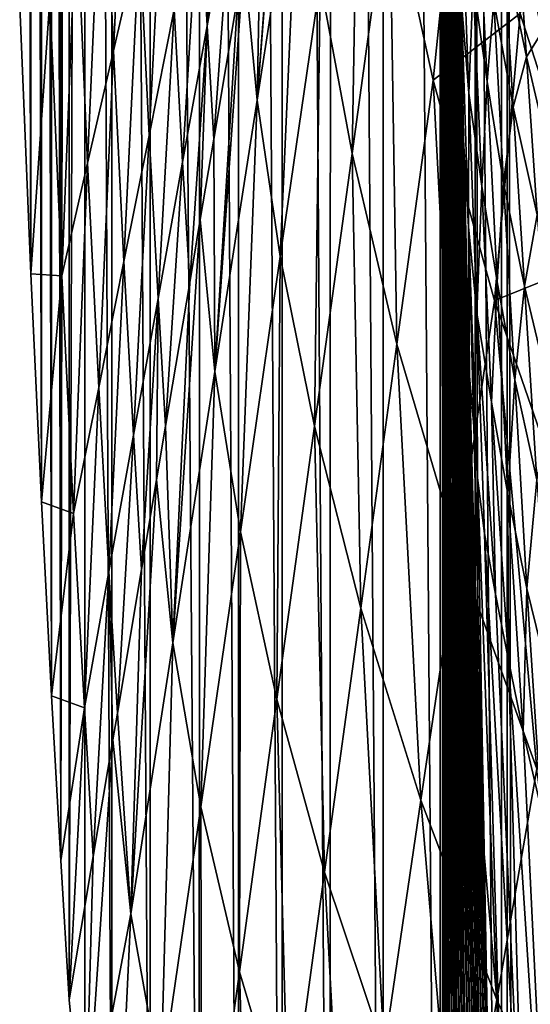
# Model space of a CAD drawing. Header units: metres. Extents: x -23 to 23, y -159 to 23.
# Tile 33 of 89: x -23.35 to -20.8, y -12.83 to -7.91. Entities that reach past the tile are written whole.
import ezdxf

# ---------------------------------------------------------------- set-up
doc = ezdxf.new("R2010")
doc.units = ezdxf.units.M
doc.layers.add('solid_509541_140_SW0001', color=7, linetype='CONTINUOUS')

msp = doc.modelspace()

# ---------------------------------------------------------------- linework, layer by layer
at = {"layer": 'solid_509541_140_SW0001'}
for points in [[(-20.612789, 19.118853), (-20.620865, -19.109192), (-20.939508, 18.702385)], [(-20.939508, 18.702385), (-20.947172, -18.692133), (-21.245258, 18.271725)], [(-20.939508, 18.702385), (-20.620865, -19.109192), (-20.947172, -18.692133)], [(-21.245258, 18.271725), (-21.253025, -18.259867), (-21.529316, 17.827959)], [(-21.245258, 18.271725), (-20.947172, -18.692133), (-21.253025, -18.259867)], [(-21.529316, 17.827959), (-21.538172, -17.812635), (-21.791943, 17.370161)], [(-21.529316, 17.827959), (-21.253025, -18.259867), (-21.538172, -17.812635)], [(-21.791943, 17.370161), (-21.801254, -17.352678), (-22.033232, 16.898043)], [(-21.791943, 17.370161), (-21.538172, -17.812635), (-21.801254, -17.352678)], [(-22.033232, 16.898043), (-22.042055, -16.880318), (-22.251722, 16.414307)], [(-22.033232, 16.898043), (-21.801254, -17.352678), (-22.042055, -16.880318)], [(-22.251722, 16.414307), (-22.259539, -16.397614), (-22.447269, 15.919345)], [(-22.251722, 16.414307), (-22.042055, -16.880318), (-22.259539, -16.397614)], [(-22.447269, 15.919345), (-22.453609, -15.904778), (-22.694496, 15.166884)], [(-22.447269, 15.919345), (-22.259539, -16.397614), (-22.453609, -15.904778)], [(-22.694496, 15.166884), (-22.699368, -15.150041), (-22.886627, 14.399857)], [(-22.694496, 15.166884), (-22.453609, -15.904778), (-22.699368, -15.150041)], [(-22.886627, 14.399857), (-22.88994, -14.379676), (-23.022993, 13.614434)], [(-22.886627, 14.399857), (-22.699368, -15.150041), (-22.88994, -14.379676)], [(-23.022993, 13.614434), (-23.024496, -13.5973), (-23.102457, -12.805938)], [(-23.022993, 13.614434), (-23.102457, -12.805938), (-23.102457, 12.805936)], [(-23.022993, 13.614434), (-22.88994, -14.379676), (-23.024496, -13.5973)], [(-23.144541, -12.109043), (-23.102457, 12.805936), (-23.102457, -12.805938)], [(-23.143948, 12.113911), (-23.102457, 12.805936), (-23.144541, -12.109043)], [(-23.143948, 12.113911), (-23.144541, -12.109043), (-23.189692, 11.302088)], [(-23.189692, 11.302088), (-23.19108, -11.28614), (-23.239666, 10.349774)], [(-23.189692, 11.302088), (-23.144541, -12.109043), (-23.19108, -11.28614)], [(-23.239666, 10.349774), (-23.241535, -10.316863), (-23.292929, 9.233276)], [(-23.239666, 10.349774), (-23.19108, -11.28614), (-23.241535, -10.316863)], [(-23.292929, 9.233276), (-23.29492, -9.177348), (-23.347771, 7.926296)], [(-23.292929, 9.233276), (-23.241535, -10.316863), (-23.29492, -9.177348)], [(-23.347771, 7.926296), (-23.29492, -9.177348), (-23.349669, -7.840632)], [(-21.181393, -149, 146.758835), (-21.177956, 0.000171, 146.771347), (-21.215351, -0.000093, 146.515594)], [(-21.181393, -149, 146.758835), (-21.177954, -149, 146.771347), (-21.177956, 0.000171, 146.771347)], [(-21.081358, -149, 147.000244), (-21.076256, 0.00016, 147.008972), (-21.177956, 0.000171, 146.771347)], [(-21.177954, -149, 146.771347), (-21.081358, -149, 147.000244), (-21.177956, 0.000171, 146.771347)], [(-21.081358, -149, 147.000244), (-21.076254, -149, 147.008972), (-21.076256, 0.00016, 147.008972)], [(-20.922199, -149, 147.207489), (-20.917048, 0.00006, 147.212601), (-21.076256, 0.00016, 147.008972)], [(-21.076254, -149, 147.008972), (-20.922199, -149, 147.207489), (-21.076256, 0.00016, 147.008972)], [(-20.922199, -149, 147.207489), (-20.917046, -149, 147.212601), (-20.917048, 0.00006, 147.212601)], [(-20.710964, -149, 147.368607), (-20.710966, -0.000071, 147.368607), (-20.917048, 0.00006, 147.212601)], [(-20.917046, -149, 147.212601), (-20.710964, -149, 147.368607), (-20.917048, 0.00006, 147.212601)], [(-21.244877, -7.834978, 144.621994), (-21.242521, -8.593642, 144.773102), (-21.215351, -0.000093, 146.515594)], [(-21.242521, -8.593642, 144.773102), (-21.241053, -9.357649, 144.867249), (-21.215351, -0.000093, 146.515594)], [(-21.241053, -9.357649, 144.867249), (-21.240475, -10.122117, 144.904373), (-21.215351, -0.000093, 146.515594)], [(-21.240475, -10.122117, 144.904373), (-21.237654, -22.787951, 145.085297), (-21.215351, -0.000093, 146.515594)], [(-21.237654, -22.787951, 145.085297), (-21.237419, -23.85891, 145.100296), (-21.215351, -0.000093, 146.515594)], [(-21.237419, -23.85891, 145.100296), (-21.234896, -35.425339, 145.2621), (-21.215351, -0.000093, 146.515594)], [(-21.234896, -35.425339, 145.2621), (-21.234728, -36.462078, 145.272888), (-21.215351, -0.000093, 146.515594)], [(-21.234728, -36.462078, 145.272888), (-21.233744, -48, 145.336044), (-21.215351, -0.000093, 146.515594)], [(-21.233744, -48, 145.336044), (-21.215351, -74.500053, 146.515594), (-21.215351, -0.000093, 146.515594)], [(-21.181393, -149, 146.758835), (-21.215351, -0.000093, 146.515594), (-21.215351, -74.500053, 146.515594)], [(-22.012308, -6.304385, 83.107414), (-22.020418, -6.352753, 82.489128), (-22.165165, -8.310262, 66.482605)], [(-21.954952, -6.955066, 83.107414), (-22.012308, -6.304385, 83.107414), (-22.165165, -8.310262, 66.482605)], [(-21.651768, -6.339116, 99.732216), (-21.850414, -7.714719, 83.107414), (-21.691343, -8.576191, 83.107414)], [(-21.503986, -7.213265, 99.732216), (-21.651768, -6.339116, 99.732216), (-21.691343, -8.576191, 83.107414)], [(-22.800976, -6.363258, 36.65675), (-22.933865, -6.843958, 27.490273), (-22.881493, -8.063038, 27.490273)], [(-22.752304, -7.500872, 36.65675), (-22.800976, -6.363258, 36.65675), (-22.881493, -8.063038, 27.490273)], [(-22.020418, -6.352753, 82.489128), (-22.140657, -7.069853, 73.322655), (-22.165165, -8.310262, 66.482605)], [(-22.326977, -6.596784, 64.156181), (-22.452608, -7.226396, 54.9897), (-22.414167, -7.938337, 54.9897)], [(-22.291618, -7.25677, 64.156181), (-22.326977, -6.596784, 64.156181), (-22.414167, -7.938337, 54.9897)], [(-21.135736, -6.756338, 116.357018), (-21.503986, -7.213265, 99.732216), (-21.286087, -8.209659, 99.732216)], [(-20.85145, -7.876905, 116.357018), (-21.135736, -6.756338, 116.357018), (-21.286087, -8.209659, 99.732216)], [(-22.933865, -6.843958, 27.490273), (-23.066753, -7.324657, 18.323795), (-23.010679, -8.625204, 18.323795)], [(-22.881493, -8.063038, 27.490273), (-22.933865, -6.843958, 27.490273), (-23.010679, -8.625204, 18.323795)], [(-22.623117, -6.938706, 45.823227), (-22.752304, -7.500872, 36.65675), (-22.703869, -8.48562, 36.65675)], [(-22.578238, -7.856008, 45.823227), (-22.623117, -6.938706, 45.823227), (-22.703869, -8.48562, 36.65675)], [(-21.954952, -6.955066, 83.107414), (-22.165165, -8.310262, 66.482605), (-22.049059, -9.090322, 66.482605)], [(-21.850414, -7.714719, 83.107414), (-21.954952, -6.955066, 83.107414), (-22.049059, -9.090322, 66.482605)], [(-22.140657, -7.069853, 73.322655), (-22.230381, -7.604956, 66.482605), (-22.165165, -8.310262, 66.482605)], [(-22.452608, -7.226396, 54.9897), (-22.578238, -7.856008, 45.823227), (-22.536716, -8.619905, 45.823227)], [(-22.414167, -7.938337, 54.9897), (-22.452608, -7.226396, 54.9897), (-22.536716, -8.619905, 45.823227)], [(-21.503986, -7.213265, 99.732216), (-21.691343, -8.576191, 83.107414), (-21.466814, -9.52911, 83.107414)], [(-21.286087, -8.209659, 99.732216), (-21.503986, -7.213265, 99.732216), (-21.466814, -9.52911, 83.107414)], [(-21.161861, -8.394575, 143.06427), (-21.187641, -7.243496, 142.905045), (-21.184944, -7.219144, 142.767258)], [(-21.15764, -8.373917, 142.924149), (-21.184944, -7.219144, 142.767258), (-21.182093, -7.209016, 142.631241)], [(-21.15764, -8.373917, 142.924149), (-21.161861, -8.394575, 143.06427), (-21.184944, -7.219144, 142.767258)], [(-21.153069, -8.371845, 142.787399), (-21.182093, -7.209016, 142.631241), (-21.178843, -7.216138, 142.498459)], [(-21.153069, -8.371845, 142.787399), (-21.15764, -8.373917, 142.924149), (-21.182093, -7.209016, 142.631241)], [(-21.147844, -8.391759, 142.655685), (-21.178843, -7.216138, 142.498459), (-21.174917, -7.243444, 142.370316)], [(-21.147844, -8.391759, 142.655685), (-21.153069, -8.371845, 142.787399), (-21.178843, -7.216138, 142.498459)], [(-22.291618, -7.25677, 64.156181), (-22.414167, -7.938337, 54.9897), (-22.381138, -8.504054, 54.9897)], [(-22.291618, -7.25677, 64.156181), (-22.381138, -8.504054, 54.9897), (-22.260897, -7.786954, 64.156181)], [(-21.170237, -8.478024, 143.348312), (-21.193243, -7.323481, 143.181091), (-21.190367, -7.279191, 143.043365)], [(-21.165998, -8.430366, 143.206131), (-21.190367, -7.279191, 143.043365), (-21.187641, -7.243496, 142.905045)], [(-21.165998, -8.430366, 143.206131), (-21.170237, -8.478024, 143.348312), (-21.190367, -7.279191, 143.043365)], [(-21.161861, -8.394575, 143.06427), (-21.165998, -8.430366, 143.206131), (-21.187641, -7.243496, 142.905045)], [(-21.141672, -8.436599, 142.530518), (-21.174917, -7.243444, 142.370316), (-21.170059, -7.293441, 142.248108)], [(-21.141672, -8.436599, 142.530518), (-21.147844, -8.391759, 142.655685), (-21.174917, -7.243444, 142.370316)], [(-21.146978, -7.236131, 140.388031), (-21.108751, -8.274006, 140.840897), (-21.144403, -7.82357, 141.496567)], [(-21.146978, -7.236131, 140.388031), (-21.086683, -7.720901, 139.722443), (-21.108751, -8.274006, 140.840897)], [(-20.692673, -7.273394, 126.534317), (-20.85145, -7.876905, 116.357018), (-20.459435, -9.101218, 116.357018)], [(-23.066753, -7.324657, 18.323795), (-23.199642, -7.805357, 9.157319), (-23.139866, -9.187371, 9.157319)], [(-23.010679, -8.625204, 18.323795), (-23.066753, -7.324657, 18.323795), (-23.139866, -9.187371, 9.157319)], [(-21.174694, -8.534423, 143.489594), (-21.19635, -7.373662, 143.317276), (-21.193243, -7.323481, 143.181091)], [(-21.170237, -8.478024, 143.348312), (-21.174694, -8.534423, 143.489594), (-21.193243, -7.323481, 143.181091)], [(-21.141672, -8.436599, 142.530518), (-21.170059, -7.293441, 142.248108), (-21.164118, -7.366342, 142.132217)], [(-21.061619, -7.29484, 138.444946), (-21.01688, -8.216647, 139.053116), (-21.086683, -7.720901, 139.722443)], [(-21.061619, -7.29484, 138.444946), (-20.984331, -7.815403, 137.764526), (-21.01688, -8.216647, 139.053116)], [(-21.179447, -8.596466, 143.628906), (-21.199738, -7.426985, 143.451141), (-21.19635, -7.373662, 143.317276)], [(-21.174694, -8.534423, 143.489594), (-21.179447, -8.596466, 143.628906), (-21.19635, -7.373662, 143.317276)], [(-21.136816, -8.412479, 142.39566), (-21.141672, -8.436599, 142.530518), (-21.164118, -7.366342, 142.132217)], [(-21.144403, -7.82357, 141.496567), (-21.136816, -8.412479, 142.39566), (-21.164118, -7.366342, 142.132217)], [(-21.18454, -8.660967, 143.765396), (-21.203445, -7.480559, 143.581985), (-21.199738, -7.426985, 143.451141)], [(-21.179447, -8.596466, 143.628906), (-21.18454, -8.660967, 143.765396), (-21.199738, -7.426985, 143.451141)], [(-20.867002, -7.409679, 134.796906), (-20.821152, -8.093928, 135.654602), (-20.934624, -7.545804, 136.340103)], [(-20.78488, -7.403366, 133.150406), (-20.742607, -7.967793, 134.105865), (-20.867002, -7.409679, 134.796906)], [(-20.867002, -7.409679, 134.796906), (-20.742607, -7.967793, 134.105865), (-20.821152, -8.093928, 135.654602)], [(-22.752304, -7.500872, 36.65675), (-22.881493, -8.063038, 27.490273), (-22.829498, -9.115232, 27.490273)], [(-22.703869, -8.48562, 36.65675), (-22.752304, -7.500872, 36.65675), (-22.829498, -9.115232, 27.490273)], [(-21.238476, -8.595829, 144.635498), (-21.244877, -7.834978, 144.621994), (-21.244272, -7.493089, 144.425949)], [(-21.238476, -8.595829, 144.635498), (-21.244272, -7.493089, 144.425949), (-21.239155, -7.572862, 144.358215)], [(-21.190008, -8.724544, 143.8983), (-21.207514, -7.531289, 143.709183), (-21.203445, -7.480559, 143.581985)], [(-21.18454, -8.660967, 143.765396), (-21.190008, -8.724544, 143.8983), (-21.203445, -7.480559, 143.581985)], [(-21.230722, -8.864415, 144.582626), (-21.239155, -7.572862, 144.358215), (-21.233465, -7.6178, 144.270203)], [(-21.237509, -8.803104, 144.660889), (-21.238476, -8.595829, 144.635498), (-21.239155, -7.572862, 144.358215)], [(-21.230722, -8.864415, 144.582626), (-21.237509, -8.803104, 144.660889), (-21.239155, -7.572862, 144.358215)], [(-21.202196, -8.834112, 144.150803), (-21.216837, -7.610696, 143.95047), (-21.211973, -7.575851, 143.832184)], [(-21.195889, -8.783559, 144.026962), (-21.211973, -7.575851, 143.832184), (-21.207514, -7.531289, 143.709183)], [(-21.195889, -8.783559, 144.026962), (-21.202196, -8.834112, 144.150803), (-21.211973, -7.575851, 143.832184)], [(-21.190008, -8.724544, 143.8983), (-21.195889, -8.783559, 144.026962), (-21.207514, -7.531289, 143.709183)], [(-20.934624, -7.545804, 136.340103), (-20.886261, -8.345418, 137.084778), (-20.984331, -7.815403, 137.764526)], [(-20.934624, -7.545804, 136.340103), (-20.821152, -8.093928, 135.654602), (-20.886261, -8.345418, 137.084778)], [(-22.230381, -7.604956, 66.482605), (-22.260897, -7.786954, 64.156181), (-22.375378, -9.665458, 49.857803)], [(-22.165165, -8.310262, 66.482605), (-22.230381, -7.604956, 66.482605), (-22.375378, -9.665458, 49.857803)], [(-21.223381, -8.892175, 144.487122), (-21.233465, -7.6178, 144.270203), (-21.227676, -7.635865, 144.170547)], [(-21.223381, -8.892175, 144.487122), (-21.230722, -8.864415, 144.582626), (-21.233465, -7.6178, 144.270203)], [(-21.208923, -8.872052, 144.269241), (-21.22209, -7.632041, 144.063477), (-21.216837, -7.610696, 143.95047)], [(-21.202196, -8.834112, 144.150803), (-21.208923, -8.872052, 144.269241), (-21.216837, -7.610696, 143.95047)], [(-21.216024, -8.892973, 144.381668), (-21.227676, -7.635865, 144.170547), (-21.22209, -7.632041, 144.063477)], [(-21.216024, -8.892973, 144.381668), (-21.223381, -8.892175, 144.487122), (-21.227676, -7.635865, 144.170547)], [(-21.208923, -8.872052, 144.269241), (-21.216024, -8.892973, 144.381668), (-21.22209, -7.632041, 144.063477)], [(-21.850414, -7.714719, 83.107414), (-22.049059, -9.090322, 66.482605), (-21.8787, -9.939116, 66.482605)], [(-21.691343, -8.576191, 83.107414), (-21.850414, -7.714719, 83.107414), (-21.8787, -9.939116, 66.482605)], [(-21.086683, -7.720901, 139.722443), (-21.042742, -8.740108, 140.186523), (-21.108751, -8.274006, 140.840897)], [(-21.086683, -7.720901, 139.722443), (-21.01688, -8.216647, 139.053116), (-21.042742, -8.740108, 140.186523)], [(-23.199642, -7.805357, 9.157319), (-23.349669, -7.840632), (-23.29492, -9.177348)], [(-23.139866, -9.187371, 9.157319), (-23.199642, -7.805357, 9.157319), (-23.29492, -9.177348)], [(-22.260897, -7.786954, 64.156181), (-22.381138, -8.504054, 54.9897), (-22.375378, -9.665458, 49.857803)], [(-20.984331, -7.815403, 137.764526), (-20.934563, -8.722458, 138.381454), (-21.01688, -8.216647, 139.053116)], [(-20.984331, -7.815403, 137.764526), (-20.886261, -8.345418, 137.084778), (-20.934563, -8.722458, 138.381454)], [(-22.578238, -7.856008, 45.823227), (-22.703869, -8.48562, 36.65675), (-22.659264, -9.301473, 36.65675)], [(-22.536716, -8.619905, 45.823227), (-22.578238, -7.856008, 45.823227), (-22.659264, -9.301473, 36.65675)], [(-21.238476, -8.595829, 144.635498), (-21.242521, -8.593642, 144.773102), (-21.244877, -7.834978, 144.621994)], [(-21.144403, -7.82357, 141.496567), (-21.134361, -8.507531, 142.412796), (-21.136816, -8.412479, 142.39566)], [(-21.144403, -7.82357, 141.496567), (-21.10918, -8.942228, 141.790161), (-21.134361, -8.507531, 142.412796)], [(-21.144403, -7.82357, 141.496567), (-21.108751, -8.274006, 140.840897), (-21.10918, -8.942228, 141.790161)], [(-20.85145, -7.876905, 116.357018), (-21.286087, -8.209659, 99.732216), (-20.980812, -9.311046, 99.732216)], [(-20.459435, -9.101218, 116.357018), (-20.85145, -7.876905, 116.357018), (-20.980812, -9.311046, 99.732216)], [(-22.414167, -7.938337, 54.9897), (-22.536716, -8.619905, 45.823227), (-22.501377, -9.221154, 45.823227)], [(-22.414167, -7.938337, 54.9897), (-22.501377, -9.221154, 45.823227), (-22.448454, -8.905526, 49.857803)], [(-22.414167, -7.938337, 54.9897), (-22.448454, -8.905526, 49.857803), (-22.381138, -8.504054, 54.9897)], [(-20.742607, -7.967793, 134.105865), (-20.691118, -8.645469, 134.967194), (-20.821152, -8.093928, 135.654602)], [(-22.881493, -8.063038, 27.490273), (-23.010679, -8.625204, 18.323795), (-22.95513, -9.744844, 18.323795)], [(-22.829498, -9.115232, 27.490273), (-22.881493, -8.063038, 27.490273), (-22.95513, -9.744844, 18.323795)], [(-20.821152, -8.093928, 135.654602), (-20.767117, -8.882866, 136.405273), (-20.886261, -8.345418, 137.084778)], [(-20.821152, -8.093928, 135.654602), (-20.691118, -8.645469, 134.967194), (-20.767117, -8.882866, 136.405273)], [(-21.286087, -8.209659, 99.732216), (-21.466814, -9.52911, 83.107414), (-21.16398, -10.559611, 83.107414)], [(-20.980812, -9.311046, 99.732216), (-21.286087, -8.209659, 99.732216), (-21.16398, -10.559611, 83.107414)], [(-21.01688, -8.216647, 139.053116), (-20.967201, -9.218255, 139.528717), (-21.042742, -8.740108, 140.186523)], [(-21.01688, -8.216647, 139.053116), (-20.934563, -8.722458, 138.381454), (-20.967201, -9.218255, 139.528717)], [(-22.165165, -8.310262, 66.482605), (-22.375378, -9.665458, 49.857803), (-22.247705, -10.465925, 49.857803)], [(-22.049059, -9.090322, 66.482605), (-22.165165, -8.310262, 66.482605), (-22.247705, -10.465925, 49.857803)], [(-21.108751, -8.274006, 140.840897), (-21.067711, -9.372332, 141.148804), (-21.10918, -8.942228, 141.790161)], [(-21.108751, -8.274006, 140.840897), (-21.042742, -8.740108, 140.186523), (-21.067711, -9.372332, 141.148804)], [(-20.886261, -8.345418, 137.084778), (-20.830854, -9.238363, 137.710449), (-20.934563, -8.722458, 138.381454)], [(-20.886261, -8.345418, 137.084778), (-20.767117, -8.882866, 136.405273), (-20.830854, -9.238363, 137.710449)], [(-21.161861, -8.394575, 143.06427), (-21.144157, -9.643264, 143.310547), (-21.165998, -8.430366, 143.206131)], [(-21.15764, -8.373917, 142.924149), (-21.136299, -9.589243, 143.117584), (-21.161861, -8.394575, 143.06427)], [(-21.161861, -8.394575, 143.06427), (-21.136299, -9.589243, 143.117584), (-21.140154, -9.612294, 143.211975)], [(-21.161861, -8.394575, 143.06427), (-21.140154, -9.612294, 143.211975), (-21.144157, -9.643264, 143.310547)], [(-21.153069, -8.371845, 142.787399), (-21.132551, -9.574463, 143.028351), (-21.15764, -8.373917, 142.924149)], [(-21.15764, -8.373917, 142.924149), (-21.132551, -9.574463, 143.028351), (-21.136299, -9.589243, 143.117584)], [(-21.153069, -8.371845, 142.787399), (-21.125235, -9.569158, 142.868439), (-21.128893, -9.567933, 142.945557)], [(-21.147844, -8.391759, 142.655685), (-21.125235, -9.569158, 142.868439), (-21.153069, -8.371845, 142.787399)], [(-21.153069, -8.371845, 142.787399), (-21.128893, -9.567933, 142.945557), (-21.132551, -9.574463, 143.028351)], [(-21.147844, -8.391759, 142.655685), (-21.117632, -9.593616, 142.728134), (-21.121517, -9.577741, 142.796448)], [(-21.141672, -8.436599, 142.530518), (-21.117632, -9.593616, 142.728134), (-21.147844, -8.391759, 142.655685)], [(-21.147844, -8.391759, 142.655685), (-21.121517, -9.577741, 142.796448), (-21.125235, -9.569158, 142.868439)], [(-21.136816, -8.412479, 142.39566), (-21.134361, -8.507531, 142.412796), (-21.141672, -8.436599, 142.530518)], [(-21.165998, -8.430366, 143.206131), (-21.14823, -9.680294, 143.409317), (-21.170237, -8.478024, 143.348312)], [(-21.165998, -8.430366, 143.206131), (-21.144157, -9.643264, 143.310547), (-21.14823, -9.680294, 143.409317)], [(-21.141672, -8.436599, 142.530518), (-21.109043, -9.648406, 142.599411), (-21.113527, -9.61684, 142.663071)], [(-21.134361, -8.507531, 142.412796), (-21.109043, -9.648406, 142.599411), (-21.141672, -8.436599, 142.530518)], [(-21.141672, -8.436599, 142.530518), (-21.113527, -9.61684, 142.663071), (-21.117632, -9.593616, 142.728134)], [(-22.703869, -8.48562, 36.65675), (-22.829498, -9.115232, 27.490273), (-22.781813, -9.98304, 27.490273)], [(-22.659264, -9.301473, 36.65675), (-22.703869, -8.48562, 36.65675), (-22.781813, -9.98304, 27.490273)], [(-22.381138, -8.504054, 54.9897), (-22.448454, -8.905526, 49.857803), (-22.375378, -9.665458, 49.857803)], [(-21.170237, -8.478024, 143.348312), (-21.152351, -9.721653, 143.50647), (-21.174694, -8.534423, 143.489594)], [(-21.170237, -8.478024, 143.348312), (-21.14823, -9.680294, 143.409317), (-21.152351, -9.721653, 143.50647)], [(-21.134361, -8.507531, 142.412796), (-21.104158, -9.688738, 142.537476), (-21.109043, -9.648406, 142.599411)], [(-21.10918, -8.942228, 141.790161), (-21.104158, -9.688738, 142.537476), (-21.134361, -8.507531, 142.412796)], [(-21.174694, -8.534423, 143.489594), (-21.160465, -9.808527, 143.686722), (-21.179447, -8.596466, 143.628906)], [(-21.174694, -8.534423, 143.489594), (-21.152351, -9.721653, 143.50647), (-21.15646, -9.765162, 143.59967)], [(-21.174694, -8.534423, 143.489594), (-21.15646, -9.765162, 143.59967), (-21.160465, -9.808527, 143.686722)], [(-21.691343, -8.576191, 83.107414), (-21.8787, -9.939116, 66.482605), (-21.647543, -10.84856, 66.482605)], [(-21.466814, -9.52911, 83.107414), (-21.691343, -8.576191, 83.107414), (-21.647543, -10.84856, 66.482605)], [(-21.237509, -8.803104, 144.660889), (-21.241053, -9.357649, 144.867249), (-21.242521, -8.593642, 144.773102)], [(-21.237509, -8.803104, 144.660889), (-21.242521, -8.593642, 144.773102), (-21.238476, -8.595829, 144.635498)], [(-21.179447, -8.596466, 143.628906), (-21.168104, -9.890441, 143.842056), (-21.18454, -8.660967, 143.765396)], [(-21.179447, -8.596466, 143.628906), (-21.160465, -9.808527, 143.686722), (-21.164324, -9.850259, 143.766907)], [(-21.179447, -8.596466, 143.628906), (-21.164324, -9.850259, 143.766907), (-21.168104, -9.890441, 143.842056)], [(-23.010679, -8.625204, 18.323795), (-23.139866, -9.187371, 9.157319), (-23.080759, -10.374457, 9.157319)], [(-22.95513, -9.744844, 18.323795), (-23.010679, -8.625204, 18.323795), (-23.080759, -10.374457, 9.157319)], [(-22.536716, -8.619905, 45.823227), (-22.659264, -9.301473, 36.65675), (-22.621618, -9.938255, 36.65675)], [(-22.536716, -8.619905, 45.823227), (-22.621618, -9.938255, 36.65675), (-22.501377, -9.221154, 45.823227)], [(-21.18454, -8.660967, 143.765396), (-21.17556, -9.965494, 143.980652), (-21.190008, -8.724544, 143.8983)], [(-21.18454, -8.660967, 143.765396), (-21.168104, -9.890441, 143.842056), (-21.171827, -9.928764, 143.912811)], [(-21.18454, -8.660967, 143.765396), (-21.171827, -9.928764, 143.912811), (-21.17556, -9.965494, 143.980652)], [(-21.190008, -8.724544, 143.8983), (-21.183039, -10.032436, 144.107605), (-21.195889, -8.783559, 144.026962)], [(-21.190008, -8.724544, 143.8983), (-21.17556, -9.965494, 143.980652), (-21.183039, -10.032436, 144.107605)], [(-21.042742, -8.740108, 140.186523), (-20.995201, -9.818829, 140.508835), (-21.067711, -9.372332, 141.148804)], [(-21.042742, -8.740108, 140.186523), (-20.967201, -9.218255, 139.528717), (-20.995201, -9.818829, 140.508835)], [(-20.934563, -8.722458, 138.381454), (-20.87903, -9.707265, 138.868774), (-20.967201, -9.218255, 139.528717)], [(-20.934563, -8.722458, 138.381454), (-20.830854, -9.238363, 137.710449), (-20.87903, -9.707265, 138.868774)], [(-21.237509, -8.803104, 144.660889), (-21.232224, -10.124243, 144.722183), (-21.241053, -9.357649, 144.867249)], [(-21.230722, -8.864415, 144.582626), (-21.232224, -10.124243, 144.722183), (-21.237509, -8.803104, 144.660889)], [(-21.195889, -8.783559, 144.026962), (-21.190557, -10.088886, 144.224243), (-21.202196, -8.834112, 144.150803)], [(-21.195889, -8.783559, 144.026962), (-21.183039, -10.032436, 144.107605), (-21.190557, -10.088886, 144.224243)], [(-21.202196, -8.834112, 144.150803), (-21.198135, -10.13297, 144.331833), (-21.208923, -8.872052, 144.269241)], [(-21.202196, -8.834112, 144.150803), (-21.190557, -10.088886, 144.224243), (-21.198135, -10.13297, 144.331833)], [(-21.230722, -8.864415, 144.582626), (-21.226768, -10.155739, 144.669083), (-21.232224, -10.124243, 144.722183)], [(-21.223381, -8.892175, 144.487122), (-21.226768, -10.155739, 144.669083), (-21.230722, -8.864415, 144.582626)], [(-21.223381, -8.892175, 144.487122), (-21.220371, -10.174114, 144.601913), (-21.226768, -10.155739, 144.669083)], [(-21.223381, -8.892175, 144.487122), (-21.213264, -10.176872, 144.522018), (-21.220371, -10.174114, 144.601913)], [(-21.216024, -8.892973, 144.381668), (-21.213264, -10.176872, 144.522018), (-21.223381, -8.892175, 144.487122)], [(-21.208923, -8.872052, 144.269241), (-21.205753, -10.162906, 144.43129), (-21.216024, -8.892973, 144.381668)], [(-21.216024, -8.892973, 144.381668), (-21.205753, -10.162906, 144.43129), (-21.213264, -10.176872, 144.522018)], [(-21.208923, -8.872052, 144.269241), (-21.198135, -10.13297, 144.331833), (-21.205753, -10.162906, 144.43129)], [(-20.767117, -8.882866, 136.405273), (-20.705471, -9.762183, 137.039612), (-20.830854, -9.238363, 137.710449)], [(-22.448454, -8.905526, 49.857803), (-22.501377, -9.221154, 45.823227), (-22.585588, -11.020654, 33.233002)], [(-22.375378, -9.665458, 49.857803), (-22.448454, -8.905526, 49.857803), (-22.585588, -11.020654, 33.233002)], [(-21.10918, -8.942228, 141.790161), (-21.082916, -9.939091, 142.178131), (-21.104158, -9.688738, 142.537476)], [(-21.10918, -8.942228, 141.790161), (-21.064829, -10.197544, 141.782166), (-21.082916, -9.939091, 142.178131)], [(-21.10918, -8.942228, 141.790161), (-21.067711, -9.372332, 141.148804), (-21.064829, -10.197544, 141.782166)], [(-22.049059, -9.090322, 66.482605), (-22.247705, -10.465925, 49.857803), (-22.066057, -11.302042, 49.857803)], [(-21.8787, -9.939116, 66.482605), (-22.049059, -9.090322, 66.482605), (-22.066057, -11.302042, 49.857803)], [(-20.459435, -9.101218, 116.357018), (-20.980812, -9.311046, 99.732216), (-20.570999, -10.495363, 99.732216)], [(-22.829498, -9.115232, 27.490273), (-22.95513, -9.744844, 18.323795), (-22.904362, -10.664608, 18.323795)], [(-22.781813, -9.98304, 27.490273), (-22.829498, -9.115232, 27.490273), (-22.904362, -10.664608, 18.323795)], [(-23.139866, -9.187371, 9.157319), (-23.29492, -9.177348), (-23.241535, -10.316863)], [(-23.080759, -10.374457, 9.157319), (-23.139866, -9.187371, 9.157319), (-23.241535, -10.316863)], [(-22.501377, -9.221154, 45.823227), (-22.621618, -9.938255, 36.65675), (-22.585588, -11.020654, 33.233002)], [(-20.967201, -9.218255, 139.528717), (-20.913126, -10.278182, 139.865738), (-20.995201, -9.818829, 140.508835)], [(-20.967201, -9.218255, 139.528717), (-20.87903, -9.707265, 138.868774), (-20.913126, -10.278182, 139.865738)], [(-20.830854, -9.238363, 137.710449), (-20.768997, -10.206844, 138.209457), (-20.87903, -9.707265, 138.868774)], [(-20.830854, -9.238363, 137.710449), (-20.705471, -9.762183, 137.039612), (-20.768997, -10.206844, 138.209457)], [(-22.659264, -9.301473, 36.65675), (-22.781813, -9.98304, 27.490273), (-22.741858, -10.655355, 27.490273)], [(-22.659264, -9.301473, 36.65675), (-22.741858, -10.655355, 27.490273), (-22.666529, -10.206098, 33.233002)], [(-22.659264, -9.301473, 36.65675), (-22.666529, -10.206098, 33.233002), (-22.621618, -9.938255, 36.65675)], [(-20.980812, -9.311046, 99.732216), (-21.16398, -10.559611, 83.107414), (-20.769739, -11.650064, 83.107414)], [(-20.570999, -10.495363, 99.732216), (-20.980812, -9.311046, 99.732216), (-20.769739, -11.650064, 83.107414)], [(-21.23912, -10.123181, 144.813156), (-21.240475, -10.122117, 144.904373), (-21.241053, -9.357649, 144.867249)], [(-21.23912, -10.123181, 144.813156), (-21.241053, -9.357649, 144.867249), (-21.232224, -10.124243, 144.722183)], [(-21.067711, -9.372332, 141.148804), (-20.975538, -10.778881, 140.913605), (-21.029976, -10.475389, 141.359909)], [(-21.067711, -9.372332, 141.148804), (-20.995201, -9.818829, 140.508835), (-20.975538, -10.778881, 140.913605)], [(-21.067711, -9.372332, 141.148804), (-21.029976, -10.475389, 141.359909), (-21.064829, -10.197544, 141.782166)], [(-21.466814, -9.52911, 83.107414), (-21.647543, -10.84856, 66.482605), (-21.347149, -11.808177, 66.482605)], [(-21.16398, -10.559611, 83.107414), (-21.466814, -9.52911, 83.107414), (-21.347149, -11.808177, 66.482605)], [(-21.140154, -9.612294, 143.211975), (-21.136299, -9.589243, 143.117584), (-21.045198, -14.115853, 143.291412)], [(-21.136299, -9.589243, 143.117584), (-21.132551, -9.574463, 143.028351), (-21.032785, -14.075041, 143.163925)], [(-21.136299, -9.589243, 143.117584), (-21.032785, -14.075041, 143.163925), (-21.045198, -14.115853, 143.291412)], [(-21.132551, -9.574463, 143.028351), (-21.128893, -9.567933, 142.945557), (-21.032785, -14.075041, 143.163925)], [(-21.128893, -9.567933, 142.945557), (-21.020273, -14.052955, 143.040161), (-21.032785, -14.075041, 143.163925)], [(-21.128893, -9.567933, 142.945557), (-21.125235, -9.569158, 142.868439), (-21.020273, -14.052955, 143.040161)], [(-21.125235, -9.569158, 142.868439), (-21.121517, -9.577741, 142.796448), (-21.020273, -14.052955, 143.040161)], [(-21.121517, -9.577741, 142.796448), (-21.007402, -14.053015, 142.921875), (-21.020273, -14.052955, 143.040161)], [(-21.121517, -9.577741, 142.796448), (-21.117632, -9.593616, 142.728134), (-21.007402, -14.053015, 142.921875)], [(-21.117632, -9.593616, 142.728134), (-21.113527, -9.61684, 142.663071), (-21.007402, -14.053015, 142.921875)], [(-21.144157, -9.643264, 143.310547), (-21.140154, -9.612294, 143.211975), (-21.057728, -14.171917, 143.420929)], [(-21.140154, -9.612294, 143.211975), (-21.045198, -14.115853, 143.291412), (-21.057728, -14.171917, 143.420929)], [(-21.113527, -9.61684, 142.663071), (-20.993923, -14.078182, 142.810593), (-21.007402, -14.053015, 142.921875)], [(-21.113527, -9.61684, 142.663071), (-21.109043, -9.648406, 142.599411), (-20.993923, -14.078182, 142.810593)], [(-22.375378, -9.665458, 49.857803), (-22.585588, -11.020654, 33.233002), (-22.44635, -11.841529, 33.233002)], [(-22.247705, -10.465925, 49.857803), (-22.375378, -9.665458, 49.857803), (-22.44635, -11.841529, 33.233002)], [(-21.152351, -9.721653, 143.50647), (-21.14823, -9.680294, 143.409317), (-21.070518, -14.239951, 143.550964)], [(-21.14823, -9.680294, 143.409317), (-21.144157, -9.643264, 143.310547), (-21.057728, -14.171917, 143.420929)], [(-21.14823, -9.680294, 143.409317), (-21.057728, -14.171917, 143.420929), (-21.070518, -14.239951, 143.550964)], [(-21.109043, -9.648406, 142.599411), (-21.104158, -9.688738, 142.537476), (-20.993923, -14.078182, 142.810593)], [(-21.104158, -9.688738, 142.537476), (-21.016718, -12.881932, 142.660034), (-20.993923, -14.078182, 142.810593)], [(-21.082916, -9.939091, 142.178131), (-21.016718, -12.881932, 142.660034), (-21.104158, -9.688738, 142.537476)], [(-21.15646, -9.765162, 143.59967), (-21.152351, -9.721653, 143.50647), (-21.083654, -14.316827, 143.680252)], [(-21.152351, -9.721653, 143.50647), (-21.070518, -14.239951, 143.550964), (-21.083654, -14.316827, 143.680252)], [(-20.87903, -9.707265, 138.868774), (-20.818323, -10.748992, 139.220673), (-20.913126, -10.278182, 139.865738)], [(-20.87903, -9.707265, 138.868774), (-20.768997, -10.206844, 138.209457), (-20.818323, -10.748992, 139.220673)], [(-22.95513, -9.744844, 18.323795), (-23.080759, -10.374457, 9.157319), (-23.026911, -11.346175, 9.157319)], [(-22.904362, -10.664608, 18.323795), (-22.95513, -9.744844, 18.323795), (-23.026911, -11.346175, 9.157319)], [(-21.160465, -9.808527, 143.686722), (-21.15646, -9.765162, 143.59967), (-21.097168, -14.399452, 143.807693)], [(-21.15646, -9.765162, 143.59967), (-21.083654, -14.316827, 143.680252), (-21.097168, -14.399452, 143.807693)], [(-21.164324, -9.850259, 143.766907), (-21.160465, -9.808527, 143.686722), (-21.097168, -14.399452, 143.807693)], [(-20.995201, -9.818829, 140.508835), (-20.910259, -11.10873, 140.439651), (-20.975538, -10.778881, 140.913605)], [(-20.995201, -9.818829, 140.508835), (-20.913126, -10.278182, 139.865738), (-20.910259, -11.10873, 140.439651)], [(-21.168104, -9.890441, 143.842056), (-21.164324, -9.850259, 143.766907), (-21.111067, -14.484653, 143.932373)], [(-21.164324, -9.850259, 143.766907), (-21.097168, -14.399452, 143.807693), (-21.111067, -14.484653, 143.932373)], [(-21.17556, -9.965494, 143.980652), (-21.171827, -9.928764, 143.912811), (-21.125338, -14.569072, 144.053558)], [(-21.171827, -9.928764, 143.912811), (-21.168104, -9.890441, 143.842056), (-21.111067, -14.484653, 143.932373)], [(-21.171827, -9.928764, 143.912811), (-21.111067, -14.484653, 143.932373), (-21.125338, -14.569072, 144.053558)], [(-22.781813, -9.98304, 27.490273), (-22.904362, -10.664608, 18.323795), (-22.862097, -11.372456, 18.323795)], [(-22.781813, -9.98304, 27.490273), (-22.862097, -11.372456, 18.323795), (-22.741858, -10.655355, 27.490273)], [(-22.621618, -9.938255, 36.65675), (-22.666529, -10.206098, 33.233002), (-22.585588, -11.020654, 33.233002)], [(-21.8787, -9.939116, 66.482605), (-22.066057, -11.302042, 49.857803), (-21.828272, -12.168012, 49.857803)], [(-21.647543, -10.84856, 66.482605), (-21.8787, -9.939116, 66.482605), (-21.828272, -12.168012, 49.857803)], [(-21.183039, -10.032436, 144.107605), (-21.17556, -9.965494, 143.980652), (-21.125338, -14.569072, 144.053558)], [(-21.082916, -9.939091, 142.178131), (-21.064829, -10.197544, 141.782166), (-21.016718, -12.881932, 142.660034)], [(-21.190557, -10.088886, 144.224243), (-21.183039, -10.032436, 144.107605), (-21.139963, -14.649101, 144.170593)], [(-21.183039, -10.032436, 144.107605), (-21.125338, -14.569072, 144.053558), (-21.139963, -14.649101, 144.170593)], [(-21.23912, -10.123181, 144.813156), (-21.237654, -22.787951, 145.085297), (-21.240475, -10.122117, 144.904373)], [(-21.23912, -10.123181, 144.813156), (-21.232224, -10.124243, 144.722183), (-21.237654, -22.787951, 145.085297)], [(-21.219952, -22.749733, 144.828415), (-21.237654, -22.787951, 145.085297), (-21.232224, -10.124243, 144.722183)], [(-21.226768, -10.155739, 144.669083), (-21.215546, -14.851305, 144.673264), (-21.232224, -10.124243, 144.722183)], [(-21.219952, -22.749733, 144.828415), (-21.232224, -10.124243, 144.722183), (-21.215546, -14.851305, 144.673264)], [(-21.205753, -10.162906, 144.43129), (-21.198135, -10.13297, 144.331833), (-21.170092, -14.780408, 144.390076)], [(-21.198135, -10.13297, 144.331833), (-21.190557, -10.088886, 144.224243), (-21.154905, -14.720901, 144.282944)], [(-21.198135, -10.13297, 144.331833), (-21.154905, -14.720901, 144.282944), (-21.170092, -14.780408, 144.390076)], [(-21.190557, -10.088886, 144.224243), (-21.139963, -14.649101, 144.170593), (-21.154905, -14.720901, 144.282944)], [(-21.226768, -10.155739, 144.669083), (-21.220371, -10.174114, 144.601913), (-21.215546, -14.851305, 144.673264)], [(-21.220371, -10.174114, 144.601913), (-21.200697, -14.845284, 144.586639), (-21.215546, -14.851305, 144.673264)], [(-21.220371, -10.174114, 144.601913), (-21.213264, -10.176872, 144.522018), (-21.200697, -14.845284, 144.586639)], [(-21.213264, -10.176872, 144.522018), (-21.205753, -10.162906, 144.43129), (-21.185415, -14.823362, 144.491562)], [(-21.213264, -10.176872, 144.522018), (-21.185415, -14.823362, 144.491562), (-21.200697, -14.845284, 144.586639)], [(-21.205753, -10.162906, 144.43129), (-21.170092, -14.780408, 144.390076), (-21.185415, -14.823362, 144.491562)], [(-22.666529, -10.206098, 33.233002), (-22.741858, -10.655355, 27.490273), (-22.795801, -12.375849, 16.608196)], [(-22.585588, -11.020654, 33.233002), (-22.666529, -10.206098, 33.233002), (-22.795801, -12.375849, 16.608196)], [(-21.064829, -10.197544, 141.782166), (-20.937212, -13.660632, 141.966125), (-21.016718, -12.881932, 142.660034)], [(-21.064829, -10.197544, 141.782166), (-21.029976, -10.475389, 141.359909), (-20.937212, -13.660632, 141.966125)], [(-20.768997, -10.206844, 138.209457), (-20.701324, -11.230693, 138.576218), (-20.818323, -10.748992, 139.220673)], [(-20.913126, -10.278182, 139.865738), (-20.836372, -11.465571, 139.935989), (-20.910259, -11.10873, 140.439651)], [(-20.913126, -10.278182, 139.865738), (-20.818323, -10.748992, 139.220673), (-20.836372, -11.465571, 139.935989)], [(-23.080759, -10.374457, 9.157319), (-23.241535, -10.316863), (-23.19108, -11.28614)], [(-23.026911, -11.346175, 9.157319), (-23.080759, -10.374457, 9.157319), (-23.19108, -11.28614)], [(-22.247705, -10.465925, 49.857803), (-22.44635, -11.841529, 33.233002), (-22.253414, -12.664968, 33.233002)], [(-22.066057, -11.302042, 49.857803), (-22.247705, -10.465925, 49.857803), (-22.253414, -12.664968, 33.233002)], [(-21.029976, -10.475389, 141.359909), (-20.827002, -14.115497, 141.245148), (-20.937212, -13.660632, 141.966125)], [(-21.029976, -10.475389, 141.359909), (-20.975538, -10.778881, 140.913605), (-20.827002, -14.115497, 141.245148)], [(-21.16398, -10.559611, 83.107414), (-21.347149, -11.808177, 66.482605), (-20.968479, -12.804766, 66.482605)], [(-20.769739, -11.650064, 83.107414), (-21.16398, -10.559611, 83.107414), (-20.968479, -12.804766, 66.482605)], [(-22.904362, -10.664608, 18.323795), (-23.026911, -11.346175, 9.157319), (-22.982338, -12.089557, 9.157319)], [(-22.904362, -10.664608, 18.323795), (-22.982338, -12.089557, 9.157319), (-22.884602, -11.506668, 16.608196)], [(-22.904362, -10.664608, 18.323795), (-22.884602, -11.506668, 16.608196), (-22.862097, -11.372456, 18.323795)], [(-22.741858, -10.655355, 27.490273), (-22.862097, -11.372456, 18.323795), (-22.795801, -12.375849, 16.608196)], [(-20.818323, -10.748992, 139.220673), (-20.747496, -11.851345, 139.40239), (-20.836372, -11.465571, 139.935989)], [(-20.818323, -10.748992, 139.220673), (-20.701324, -11.230693, 138.576218), (-20.747496, -11.851345, 139.40239)], [(-20.975538, -10.778881, 140.913605), (-20.910259, -11.10873, 140.439651), (-20.827002, -14.115497, 141.245148)], [(-21.647543, -10.84856, 66.482605), (-21.828272, -12.168012, 49.857803), (-21.530319, -13.056743, 49.857803)], [(-21.347149, -11.808177, 66.482605), (-21.647543, -10.84856, 66.482605), (-21.530319, -13.056743, 49.857803)], [(-22.585588, -11.020654, 33.233002), (-22.795801, -12.375849, 16.608196), (-22.644995, -13.217132, 16.608196)], [(-22.44635, -11.841529, 33.233002), (-22.585588, -11.020654, 33.233002), (-22.644995, -13.217132, 16.608196)], [(-20.910259, -11.10873, 140.439651), (-20.686508, -14.595662, 140.523514), (-20.827002, -14.115497, 141.245148)], [(-20.910259, -11.10873, 140.439651), (-20.836372, -11.465571, 139.935989), (-20.686508, -14.595662, 140.523514)], [(-23.026911, -11.346175, 9.157319), (-23.19108, -11.28614), (-23.144541, -12.109043)], [(-22.066057, -11.302042, 49.857803), (-22.253414, -12.664968, 33.233002), (-22.008999, -13.487462, 33.233002)], [(-21.828272, -12.168012, 49.857803), (-22.066057, -11.302042, 49.857803), (-22.008999, -13.487462, 33.233002)], [(-23.026911, -11.346175, 9.157319), (-23.144541, -12.109043), (-23.102457, -12.805938)], [(-23.026911, -11.346175, 9.157319), (-23.102457, -12.805938), (-22.982338, -12.089557, 9.157319)], [(-22.862097, -11.372456, 18.323795), (-22.884602, -11.506668, 16.608196), (-22.795801, -12.375849, 16.608196)], [(-22.884602, -11.506668, 16.608196), (-22.982338, -12.089557, 9.157319), (-23.024496, -13.5973)], [(-22.795801, -12.375849, 16.608196), (-22.884602, -11.506668, 16.608196), (-23.024496, -13.5973)], [(-20.836372, -11.465571, 139.935989), (-20.747496, -11.851345, 139.40239), (-20.686508, -14.595662, 140.523514)], [(-20.769739, -11.650064, 83.107414), (-20.968479, -12.804766, 66.482605), (-20.503193, -13.822167, 66.482605)], [(-22.44635, -11.841529, 33.233002), (-22.644995, -13.217132, 16.608196), (-22.440769, -14.027893, 16.608196)], [(-22.253414, -12.664968, 33.233002), (-22.44635, -11.841529, 33.233002), (-22.440769, -14.027893, 16.608196)], [(-21.347149, -11.808177, 66.482605), (-21.530319, -13.056743, 49.857803), (-21.167219, -13.959467, 49.857803)], [(-20.968479, -12.804766, 66.482605), (-21.347149, -11.808177, 66.482605), (-21.167219, -13.959467, 49.857803)], [(-22.982338, -12.089557, 9.157319), (-23.102457, -12.805938), (-23.024496, -13.5973)], [(-21.828272, -12.168012, 49.857803), (-22.008999, -13.487462, 33.233002), (-21.713488, -14.305309, 33.233002)], [(-21.530319, -13.056743, 49.857803), (-21.828272, -12.168012, 49.857803), (-21.713488, -14.305309, 33.233002)], [(-22.795801, -12.375849, 16.608196), (-23.024496, -13.5973), (-22.88994, -14.379676)], [(-22.644995, -13.217132, 16.608196), (-22.795801, -12.375849, 16.608196), (-22.88994, -14.379676)], [(-22.253414, -12.664968, 33.233002), (-22.440769, -14.027893, 16.608196), (-22.189728, -14.806913, 16.608196)], [(-22.008999, -13.487462, 33.233002), (-22.253414, -12.664968, 33.233002), (-22.189728, -14.806913, 16.608196)], [(-20.968479, -12.804766, 66.482605), (-21.167219, -13.959467, 49.857803), (-20.73398, -14.86542, 49.857803)], [(-20.503193, -13.822167, 66.482605), (-20.968479, -12.804766, 66.482605), (-20.73398, -14.86542, 49.857803)]]:
    msp.add_3dface(points, dxfattribs=at)

doc.saveas('drawing.dxf')
